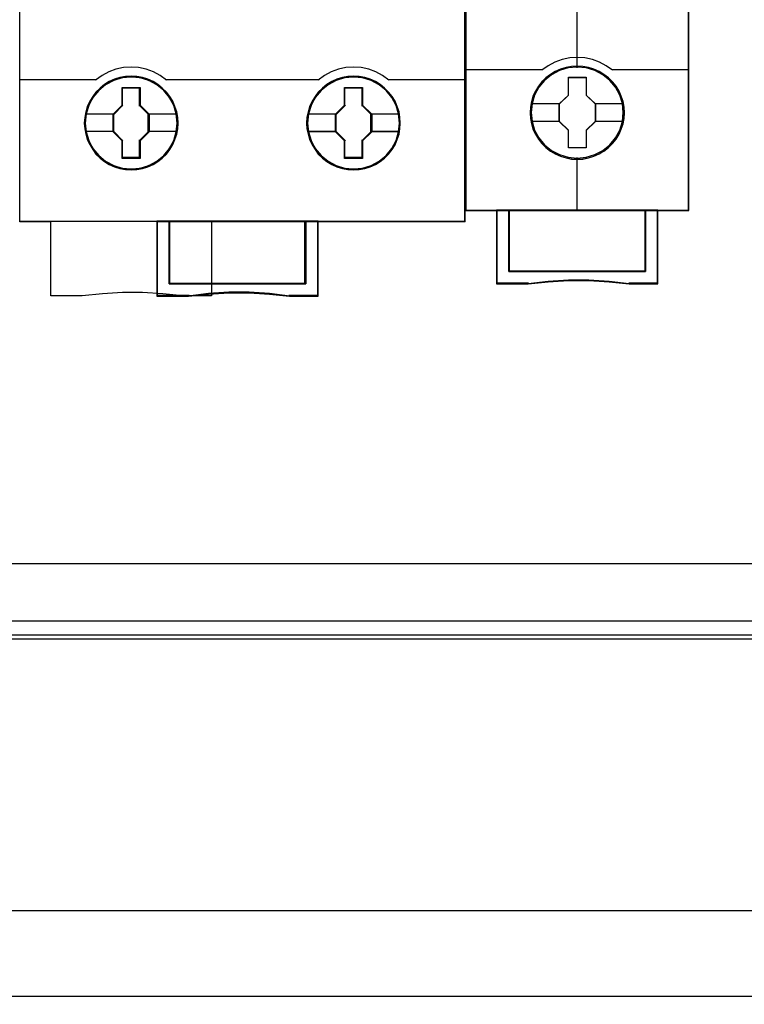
# Model space of a CAD drawing. Extents: x -635870 to -372006, y -44437 to 104716.
# Tile 34 of 246: x -618133 to -617548, y -33929 to -33135. Entities that reach past the tile are written whole.
import ezdxf

# ---------------------------------------------------------------- set-up
doc = ezdxf.new("R2010")
doc.units = 0
doc.header["$MEASUREMENT"] = 0
doc.layers.get('0').update_dxf_attribs({"color": 252})
doc.layers.add('45', color=8, linetype='Continuous')
doc.layers.add('50', color=7, linetype='Continuous')

# ---------------------------------------------------------------- blocks, each defined once
blk = doc.blocks.new('*U1009')
at = {"layer": '50', "color": 7}
for points in [[(59.825943, -92.486155), (387.918232, -92.486155), (387.918232, -379.414356), (59.825943, -379.414356), (59.825943, -92.486155)], [(391.762235, -435.77199), (55.98194, -435.77199), (55.98194, -385.150219), (391.762235, -385.150219), (391.762235, -435.77199)], [(55.98194, -414.285013), (391.762235, -414.285013), (391.762235, -407.405155), (55.98194, -407.405155), (55.98194, -414.285013)]]:
    blk.add_lwpolyline(points, dxfattribs=at)
blk = doc.blocks.new('*U1020')
at = {"layer": '50', "color": 7}
for points in [[(383.999821, -385.499773), (64.001505, -385.499773)], [(67.968952, -384.008872), (379.969373, -384.008872)]]:
    blk.add_lwpolyline(points, dxfattribs=at)
blk = doc.blocks.new('*U1024')
at = {"layer": '45', "color": 59}
blk.add_lwpolyline([(232.935982, -332.918909), (232.935982, -340.384038), (232.935982, -351.828351), (212.503708, -351.828351), (212.503708, -357.808213), (210.193972, -357.808213), (208.58382, -357.63641), (206.951459, -357.547737), (205.32465, -357.547737), (203.708946, -357.63641), (202.08769, -357.808213), (199.54476, -357.808213), (199.54476, -351.828351), (197.046248, -351.828351), (197.046248, -340.384038), (197.046248, -332.918909)], dxfattribs=at)
at = {"layer": '45', "color": 139}
for points in [[(232.901518, -269.156559), (232.901518, -351.863147)], [(208.875173, -340.417903), (208.369337, -340.032526), (207.818537, -339.74201), (207.239635, -339.522642), (206.632631, -339.392206), (206.025627, -339.350704), (205.413003, -339.392206), (204.794758, -339.522642), (204.221477, -339.74201), (203.681918, -340.032526), (203.164841, -340.417903)], [(226.817389, -340.417903), (226.300552, -340.032526), (225.766861, -339.74201), (225.188228, -339.522642), (224.575888, -339.392206), (223.95793, -339.350704), (223.351208, -339.392206), (222.744486, -339.522642), (222.165853, -339.74201), (221.615309, -340.032526), (221.109707, -340.417903)], [(197.014436, -340.349051), (203.233768, -340.349051)], [(208.806247, -340.349051), (215.036183, -340.349051)], [(214.967256, -340.349051), (221.178634, -340.349051)], [(226.751113, -340.349051), (232.970445, -340.349051)], [(205.290972, -341.042863), (206.749042, -341.042863)], [(205.290972, -341.042863), (205.290972, -342.49669)], [(206.680115, -341.042863), (206.680115, -342.49669)], [(223.235839, -341.042863), (224.691258, -341.042863)], [(223.235839, -341.042863), (223.235839, -342.49669)], [(224.622331, -341.042863), (224.622331, -342.49669)], [(204.5964, -343.201094), (205.359899, -342.427838)], [(207.454218, -343.201094), (206.680115, -342.427838)], [(222.530663, -343.201094), (223.304766, -342.427838)], [(225.401736, -343.201094), (224.622331, -342.427838)], [(202.364228, -343.132243), (204.665327, -343.132243)], [(204.5964, -343.132243), (204.5964, -344.596662)], [(207.385291, -343.132243), (209.673135, -343.132243)], [(207.385291, -343.132243), (207.385291, -344.596662)], [(220.309094, -343.132243), (222.59959, -343.132243)], [(222.530663, -343.132243), (222.530663, -344.596662)], [(225.332809, -343.132243), (227.618002, -343.132243)], [(225.332809, -343.132243), (225.332809, -344.596662)], [(202.364228, -344.52781), (204.665327, -344.52781)], [(204.5964, -344.52781), (205.359899, -345.29577)], [(207.454218, -344.52781), (206.680115, -345.29577)], [(207.385291, -344.52781), (209.673135, -344.52781)], [(220.309094, -344.52781), (222.59959, -344.52781)], [(222.530663, -344.52781), (223.304766, -345.29577)], [(225.401736, -344.52781), (224.622331, -345.29577)], [(225.332809, -344.52781), (227.618002, -344.52781)], [(205.290972, -345.226918), (205.290972, -346.686041)], [(206.680115, -345.226918), (206.680115, -346.686041)], [(223.235839, -345.226918), (223.235839, -346.686041)], [(224.622331, -345.226918), (224.622331, -346.686041)], [(205.290972, -346.61719), (206.749042, -346.61719)], [(223.235839, -346.61719), (224.691258, -346.61719)], [(197.014436, -351.794296), (232.970445, -351.794296)], [(208.095769, -351.794296), (208.095769, -357.842639)], [(209.089907, -351.794296), (209.089907, -356.844292)], [(220.043991, -356.844292), (220.043991, -351.794296)], [(221.048734, -351.794296), (221.048734, -357.842639)], [(209.089907, -356.77544), (220.112918, -356.77544)], [(210.701738, -357.773787), (208.095769, -357.773787)], [(218.81391, -357.842639), (217.184409, -357.624308), (215.53811, -357.511622), (213.897411, -357.511622), (212.256711, -357.624308), (210.632811, -357.842639)], [(221.11766, -357.773787), (218.744983, -357.773787)]]:
    blk.add_lwpolyline(points, dxfattribs=at)
at = {"layer": '45', "color": 7}
for points in [[(209.808338, -343.875193), (209.780325, -343.416628), (209.707489, -342.958063), (209.556215, -342.52746), (209.38253, -342.113633), (209.141611, -341.722176), (208.867077, -341.369864), (208.530912, -341.045513), (208.166734, -340.771493), (207.802555, -340.525434), (207.365541, -340.335297), (206.934129, -340.206675), (206.480307, -340.122792), (206.026484, -340.09483), (205.578265, -340.122792), (205.124442, -340.206675), (204.681825, -340.335297), (204.267222, -340.525434), (203.880632, -340.771493), (203.527659, -341.045513), (203.191494, -341.369864), (202.928165, -341.722176), (202.687247, -342.113633), (202.491151, -342.52746), (202.367891, -342.958063), (202.278247, -343.416628), (202.250233, -343.875193), (202.278247, -344.328165), (202.367891, -344.764361), (202.491151, -345.200556), (202.687247, -345.614383), (202.928165, -346.011433), (203.191494, -346.374929), (203.527659, -346.693688), (203.880632, -346.978893), (204.267222, -347.213767), (204.681825, -347.398311), (205.124442, -347.538118), (205.578265, -347.627594), (206.026484, -347.649963), (206.480307, -347.627594), (206.934129, -347.538118), (207.365541, -347.398311), (207.802555, -347.213767), (208.166734, -346.978893), (208.530912, -346.693688), (208.867077, -346.374929), (209.141611, -346.011433), (209.38253, -345.614383), (209.556215, -345.200556), (209.707489, -344.764361), (209.780325, -344.328165), (209.808338, -343.875193)], [(209.808338, -343.875193), (209.780325, -343.416628), (209.707489, -342.958063), (209.556215, -342.52746), (209.38253, -342.113633), (209.141611, -341.722176), (208.867077, -341.369864), (208.530912, -341.045513), (208.166734, -340.771493), (207.802555, -340.525434), (207.365541, -340.335297), (206.934129, -340.206675), (206.480307, -340.122792), (206.026484, -340.09483), (205.578265, -340.122792), (205.124442, -340.206675), (204.681825, -340.335297), (204.267222, -340.525434), (203.880632, -340.771493), (203.527659, -341.045513), (203.191494, -341.369864), (202.928165, -341.722176), (202.687247, -342.113633), (202.491151, -342.52746), (202.367891, -342.958063), (202.278247, -343.416628), (202.250233, -343.875193), (202.278247, -344.328165), (202.367891, -344.764361), (202.491151, -345.200556), (202.687247, -345.614383), (202.928165, -346.011433), (203.191494, -346.374929), (203.527659, -346.693688), (203.880632, -346.978893), (204.267222, -347.213767), (204.681825, -347.398311), (205.124442, -347.538118), (205.578265, -347.627594), (206.026484, -347.649963), (206.480307, -347.627594), (206.934129, -347.538118), (207.365541, -347.398311), (207.802555, -347.213767), (208.166734, -346.978893), (208.530912, -346.693688), (208.867077, -346.374929), (209.141611, -346.011433), (209.38253, -345.614383), (209.556215, -345.200556), (209.707489, -344.764361), (209.780325, -344.328165), (209.808338, -343.875193)], [(209.808338, -343.875193), (209.780325, -343.416628), (209.707489, -342.958063), (209.556215, -342.52746), (209.38253, -342.113633), (209.141611, -341.722176), (208.867077, -341.369864), (208.530912, -341.045513), (208.166734, -340.771493), (207.802555, -340.525434), (207.365541, -340.335297), (206.934129, -340.206675), (206.480307, -340.122792), (206.026484, -340.09483), (205.578265, -340.122792), (205.124442, -340.206675), (204.681825, -340.335297), (204.267222, -340.525434), (203.880632, -340.771493), (203.527659, -341.045513), (203.191494, -341.369864), (202.928165, -341.722176), (202.687247, -342.113633), (202.491151, -342.52746), (202.367891, -342.958063), (202.278247, -343.416628), (202.250233, -343.875193), (202.278247, -344.328165), (202.367891, -344.764361), (202.491151, -345.200556), (202.687247, -345.614383), (202.928165, -346.011433), (203.191494, -346.374929), (203.527659, -346.693688), (203.880632, -346.978893), (204.267222, -347.213767), (204.681825, -347.398311), (205.124442, -347.538118), (205.578265, -347.627594), (206.026484, -347.649963), (206.480307, -347.627594), (206.934129, -347.538118), (207.365541, -347.398311), (207.802555, -347.213767), (208.166734, -346.978893), (208.530912, -346.693688), (208.867077, -346.374929), (209.141611, -346.011433), (209.38253, -345.614383), (209.556215, -345.200556), (209.707489, -344.764361), (209.780325, -344.328165), (209.808338, -343.875193)], [(227.734648, -343.875193), (227.706634, -343.416628), (227.633798, -342.958063), (227.488127, -342.533052), (227.308839, -342.119226), (227.067921, -341.727768), (226.793386, -341.375456), (226.462824, -341.051105), (226.104249, -340.771493), (225.74007, -340.525434), (225.303056, -340.335297), (224.877247, -340.206675), (224.417822, -340.122792), (223.963999, -340.09483), (223.510177, -340.122792), (223.06756, -340.206675), (222.61934, -340.335297), (222.199134, -340.525434), (221.818147, -340.771493), (221.453969, -341.051105), (221.117804, -341.375456), (220.860078, -341.727768), (220.619159, -342.119226), (220.417461, -342.533052), (220.299803, -342.958063), (220.204556, -343.416628), (220.176542, -343.875193), (220.204556, -344.328165), (220.299803, -344.769953), (220.417461, -345.206149), (220.619159, -345.619975), (220.860078, -346.017025), (221.117804, -346.374929), (221.453969, -346.693688), (221.818147, -346.978893), (222.199134, -347.213767), (222.61934, -347.398311), (223.06756, -347.538118), (223.510177, -347.627594), (223.963999, -347.649963), (224.417822, -347.627594), (224.877247, -347.538118), (225.303056, -347.398311), (225.74007, -347.213767), (226.104249, -346.978893), (226.462824, -346.693688), (226.793386, -346.374929), (227.067921, -346.017025), (227.308839, -345.619975), (227.488127, -345.206149), (227.633798, -344.769953), (227.706634, -344.328165), (227.734648, -343.875193)], [(227.734648, -343.875193), (227.706634, -343.416628), (227.633798, -342.958063), (227.488127, -342.533052), (227.308839, -342.119226), (227.067921, -341.727768), (226.793386, -341.375456), (226.462824, -341.051105), (226.104249, -340.771493), (225.74007, -340.525434), (225.303056, -340.335297), (224.877247, -340.206675), (224.417822, -340.122792), (223.963999, -340.09483), (223.510177, -340.122792), (223.06756, -340.206675), (222.61934, -340.335297), (222.199134, -340.525434), (221.818147, -340.771493), (221.453969, -341.051105), (221.117804, -341.375456), (220.860078, -341.727768), (220.619159, -342.119226), (220.417461, -342.533052), (220.299803, -342.958063), (220.204556, -343.416628), (220.176542, -343.875193), (220.204556, -344.328165), (220.299803, -344.769953), (220.417461, -345.206149), (220.619159, -345.619975), (220.860078, -346.017025), (221.117804, -346.374929), (221.453969, -346.693688), (221.818147, -346.978893), (222.199134, -347.213767), (222.61934, -347.398311), (223.06756, -347.538118), (223.510177, -347.627594), (223.963999, -347.649963), (224.417822, -347.627594), (224.877247, -347.538118), (225.303056, -347.398311), (225.74007, -347.213767), (226.104249, -346.978893), (226.462824, -346.693688), (226.793386, -346.374929), (227.067921, -346.017025), (227.308839, -345.619975), (227.488127, -345.206149), (227.633798, -344.769953), (227.706634, -344.328165), (227.734648, -343.875193)], [(227.734648, -343.875193), (227.706634, -343.416628), (227.633798, -342.958063), (227.488127, -342.533052), (227.308839, -342.119226), (227.067921, -341.727768), (226.793386, -341.375456), (226.462824, -341.051105), (226.104249, -340.771493), (225.74007, -340.525434), (225.303056, -340.335297), (224.877247, -340.206675), (224.417822, -340.122792), (223.963999, -340.09483), (223.510177, -340.122792), (223.06756, -340.206675), (222.61934, -340.335297), (222.199134, -340.525434), (221.818147, -340.771493), (221.453969, -341.051105), (221.117804, -341.375456), (220.860078, -341.727768), (220.619159, -342.119226), (220.417461, -342.533052), (220.299803, -342.958063), (220.204556, -343.416628), (220.176542, -343.875193), (220.204556, -344.328165), (220.299803, -344.769953), (220.417461, -345.206149), (220.619159, -345.619975), (220.860078, -346.017025), (221.117804, -346.374929), (221.453969, -346.693688), (221.818147, -346.978893), (222.199134, -347.213767), (222.61934, -347.398311), (223.06756, -347.538118), (223.510177, -347.627594), (223.963999, -347.649963), (224.417822, -347.627594), (224.877247, -347.538118), (225.303056, -347.398311), (225.74007, -347.213767), (226.104249, -346.978893), (226.462824, -346.693688), (226.793386, -346.374929), (227.067921, -346.017025), (227.308839, -345.619975), (227.488127, -345.206149), (227.633798, -344.769953), (227.706634, -344.328165), (227.734648, -343.875193)], [(205.308873, -341.003141), (206.758416, -341.003141), (206.758416, -342.433718), (207.48603, -343.146202), (207.48603, -344.582389), (206.758416, -345.306093), (206.758416, -346.73106), (205.308873, -346.73106), (205.308873, -345.306093), (204.56989, -344.582389), (204.56989, -343.146202), (205.308873, -342.433718), (205.308873, -341.003141)], [(205.308873, -341.003141), (206.758416, -341.003141), (206.758416, -342.433718), (207.48603, -343.146202), (207.48603, -344.582389), (206.758416, -345.306093), (206.758416, -346.73106), (205.308873, -346.73106), (205.308873, -345.306093), (204.56989, -344.582389), (204.56989, -343.146202), (205.308873, -342.433718), (205.308873, -341.003141)], [(205.308873, -341.003141), (206.758416, -341.003141), (206.758416, -341.003141), (206.758416, -342.433718), (206.758416, -342.433718), (207.48603, -343.146202), (207.48603, -343.146202), (207.48603, -344.582389), (207.48603, -344.582389), (206.758416, -345.306093), (206.758416, -345.306093), (206.758416, -346.73106), (206.758416, -346.73106), (205.308873, -346.73106), (205.308873, -346.73106), (205.308873, -345.306093), (205.308873, -345.306093), (204.56989, -344.582389), (204.56989, -344.582389), (204.56989, -343.146202), (204.56989, -343.146202), (205.308873, -342.433718), (205.308873, -342.433718), (205.308873, -341.003141), (205.308873, -341.003141)], [(205.324562, -341.037567), (206.742479, -341.037567), (206.742479, -342.450948), (207.454218, -343.154867), (207.454218, -344.573791), (206.742479, -345.288795), (206.742479, -346.696634), (205.324562, -346.696634), (205.324562, -345.288795), (204.601702, -344.573791), (204.601702, -343.154867), (205.324562, -342.450948), (205.324562, -341.037567)], [(223.240769, -341.008437), (224.69163, -341.008437), (224.69163, -342.439093), (225.425595, -343.146005), (225.425595, -344.587881), (224.69163, -345.311625), (224.69163, -346.73106), (223.240769, -346.73106), (223.240769, -345.311625), (222.506804, -344.587881), (222.506804, -343.146005), (223.240769, -342.439093), (223.240769, -341.008437)], [(223.240769, -341.008437), (224.69163, -341.008437), (224.69163, -342.439093), (225.425595, -343.146005), (225.425595, -344.587881), (224.69163, -345.311625), (224.69163, -346.73106), (223.240769, -346.73106), (223.240769, -345.311625), (222.506804, -344.587881), (222.506804, -343.146005), (223.240769, -342.439093), (223.240769, -341.008437)], [(223.240769, -341.008437), (224.69163, -341.008437), (224.69163, -341.008437), (224.69163, -342.439093), (224.69163, -342.439093), (225.425595, -343.146005), (225.425595, -343.146005), (225.425595, -344.587881), (225.425595, -344.587881), (224.69163, -345.311625), (224.69163, -345.311625), (224.69163, -346.73106), (224.69163, -346.73106), (223.240769, -346.73106), (223.240769, -346.73106), (223.240769, -345.311625), (223.240769, -345.311625), (222.506804, -344.587881), (222.506804, -344.587881), (222.506804, -343.146005), (222.506804, -343.146005), (223.240769, -342.439093), (223.240769, -342.439093), (223.240769, -341.008437), (223.240769, -341.008437)], [(223.2579, -341.042863), (224.674499, -341.042863), (224.674499, -342.456306), (225.391131, -343.154713), (225.391131, -344.579241), (224.674499, -345.294277), (224.674499, -346.696634), (223.2579, -346.696634), (223.2579, -345.294277), (222.541267, -344.579241), (222.541267, -343.154713), (223.2579, -342.456306), (223.2579, -341.042863)], [(220.107389, -356.833647), (209.094877, -356.833647), (209.094877, -351.794296), (208.095769, -351.794296), (208.095769, -357.842639), (210.646564, -357.842639), (212.26523, -357.668868), (213.900641, -357.57918), (215.536052, -357.57918), (217.177045, -357.668868), (218.801293, -357.842639), (221.11766, -357.842639), (221.11766, -351.794296), (220.107389, -351.794296), (220.107389, -356.833647)], [(209.089907, -356.844292), (220.112918, -356.844292), (220.112918, -351.794296), (209.089907, -351.794296), (209.089907, -356.844292)]]:
    blk.add_lwpolyline(points, close=True, dxfattribs=at)
at = {"layer": '45', "color": 139}
for points in [[(209.773875, -343.875169), (209.746107, -343.420462), (209.67391, -342.965755), (209.523962, -342.538774), (209.3518, -342.128428), (209.112994, -341.740264), (208.840867, -341.390916), (208.50765, -341.069293), (208.146665, -340.797578), (207.78568, -340.553589), (207.352498, -340.365052), (206.924869, -340.237512), (206.475026, -340.154334), (206.025183, -340.126608), (205.580894, -340.154334), (205.131051, -340.237512), (204.692315, -340.365052), (204.281348, -340.553589), (203.898148, -340.797578), (203.54827, -341.069293), (203.215053, -341.390916), (202.954033, -341.740264), (202.715228, -342.128428), (202.520851, -342.538774), (202.398671, -342.965755), (202.309814, -343.420462), (202.282045, -343.875169), (202.309814, -344.324331), (202.398671, -344.756857), (202.520851, -345.189384), (202.715228, -345.599729), (202.954033, -345.993439), (203.215053, -346.353878), (203.54827, -346.669954), (203.898148, -346.95276), (204.281348, -347.185659), (204.692315, -347.368651), (205.131051, -347.507281), (205.580894, -347.596004), (206.025183, -347.618185), (206.475026, -347.596004), (206.924869, -347.507281), (207.352498, -347.368651), (207.78568, -347.185659), (208.146665, -346.95276), (208.50765, -346.669954), (208.840867, -346.353878), (209.112994, -345.993439), (209.3518, -345.599729), (209.523962, -345.189384), (209.67391, -344.756857), (209.746107, -344.324331), (209.773875, -343.875169)], [(209.752667, -343.869748), (209.719035, -343.332826), (209.601324, -342.807089), (209.41635, -342.31491), (209.152902, -341.856289), (208.850217, -341.436818), (208.469058, -341.062091), (208.026241, -340.743293), (207.572214, -340.491611), (207.067739, -340.301451), (206.552054, -340.189592), (206.025158, -340.150441), (205.487051, -340.189592), (204.971365, -340.301451), (204.472496, -340.491611), (204.007258, -340.743293), (203.581257, -341.062091), (203.216914, -341.436818), (202.897413, -341.856289), (202.63957, -342.31491), (202.454596, -342.807089), (202.336885, -343.332826), (202.303254, -343.869748), (202.336885, -344.389892), (202.454596, -344.915629), (202.63957, -345.413401), (202.897413, -345.872022), (203.216914, -346.291493), (203.581257, -346.66622), (204.007258, -346.996204), (204.472496, -347.253479), (204.971365, -347.42686), (205.487051, -347.538719), (206.025158, -347.589056), (206.552054, -347.538719), (207.067739, -347.42686), (207.572214, -347.253479), (208.026241, -346.996204), (208.469058, -346.66622), (208.850217, -346.291493), (209.152902, -345.872022), (209.41635, -345.413401), (209.601324, -344.915629), (209.719035, -344.389892), (209.752667, -343.869748)], [(209.734109, -343.869748), (209.661272, -343.136897), (209.459569, -342.448799), (209.106588, -341.811051), (208.652755, -341.251622), (208.086865, -340.798485), (207.448138, -340.451639), (206.747779, -340.233461), (206.025008, -340.16633), (205.302238, -340.233461), (204.618688, -340.451639), (203.968754, -340.798485), (203.41407, -341.251622), (202.949032, -341.811051), (202.607257, -342.448799), (202.394348, -343.136897), (202.327113, -343.869748), (202.394348, -344.585817), (202.607257, -345.285103), (202.949032, -345.917258), (203.41407, -346.482281), (203.968754, -346.946607), (204.618688, -347.287858), (205.302238, -347.500441), (206.025008, -347.573167), (206.747779, -347.500441), (207.448138, -347.287858), (208.086865, -346.946607), (208.652755, -346.482281), (209.106588, -345.917258), (209.459569, -345.285103), (209.661272, -344.585817), (209.734109, -343.869748)], [(227.700184, -343.875169), (227.672416, -343.420462), (227.600219, -342.965755), (227.455825, -342.544319), (227.278109, -342.133974), (227.039304, -341.745809), (226.767177, -341.396461), (226.439513, -341.074839), (226.084082, -340.797578), (225.723097, -340.553589), (225.289915, -340.365052), (224.86784, -340.237512), (224.412443, -340.154334), (223.9626, -340.126608), (223.512757, -340.154334), (223.074021, -340.237512), (222.629732, -340.365052), (222.213211, -340.553589), (221.835565, -340.797578), (221.47458, -341.074839), (221.141363, -341.396461), (220.885896, -341.745809), (220.647091, -342.133974), (220.44716, -342.544319), (220.330534, -342.965755), (220.236123, -343.420462), (220.208355, -343.875169), (220.236123, -344.324331), (220.330534, -344.762403), (220.44716, -345.194929), (220.647091, -345.605274), (220.885896, -345.998984), (221.141363, -346.353878), (221.47458, -346.669954), (221.835565, -346.95276), (222.213211, -347.185659), (222.629732, -347.368651), (223.074021, -347.507281), (223.512757, -347.596004), (223.9626, -347.618185), (224.412443, -347.596004), (224.86784, -347.507281), (225.289915, -347.368651), (225.723097, -347.185659), (226.084082, -346.95276), (226.439513, -346.669954), (226.767177, -346.353878), (227.039304, -345.998984), (227.278109, -345.605274), (227.455825, -345.194929), (227.600219, -344.762403), (227.672416, -344.324331), (227.700184, -343.875169)], [(227.678976, -343.869748), (227.645352, -343.332826), (227.527669, -342.807089), (227.342738, -342.31491), (227.096164, -341.856289), (226.76553, -341.436818), (226.401272, -341.062091), (225.975371, -340.743293), (225.515846, -340.491611), (225.017093, -340.301451), (224.495925, -340.189592), (223.957944, -340.150441), (223.431172, -340.189592), (222.915607, -340.301451), (222.41125, -340.491611), (221.957329, -340.743293), (221.525824, -341.062091), (221.150359, -341.436818), (220.830933, -341.856289), (220.584358, -342.31491), (220.38822, -342.807089), (220.281744, -343.332826), (220.24812, -343.869748), (220.281744, -344.389892), (220.38822, -344.915629), (220.584358, -345.413401), (220.830933, -345.872022), (221.150359, -346.291493), (221.525824, -346.66622), (221.957329, -346.996204), (222.41125, -347.253479), (222.915607, -347.42686), (223.431172, -347.538719), (223.957944, -347.589056), (224.495925, -347.538719), (225.017093, -347.42686), (225.515846, -347.253479), (225.975371, -346.996204), (226.401272, -346.66622), (226.76553, -346.291493), (227.096164, -345.872022), (227.342738, -345.413401), (227.527669, -344.915629), (227.645352, -344.389892), (227.678976, -343.869748)], [(227.66307, -343.869748), (227.595811, -343.136897), (227.388431, -342.454394), (227.040928, -341.816645), (226.581329, -341.257216), (226.020841, -340.798485), (225.381885, -340.451639), (224.681275, -340.233461), (223.963851, -340.16633), (223.235217, -340.233461), (222.551422, -340.451639), (221.912466, -340.798485), (221.340769, -341.257216), (220.875564, -341.816645), (220.539271, -342.454394), (220.326286, -343.136897), (220.253423, -343.869748), (220.326286, -344.591412), (220.539271, -345.290697), (220.875564, -345.922852), (221.340769, -346.482281), (221.912466, -346.946607), (222.551422, -347.287858), (223.235217, -347.500441), (223.963851, -347.573167), (224.681275, -347.500441), (225.381885, -347.287858), (226.020841, -346.946607), (226.581329, -346.482281), (227.040928, -345.922852), (227.388431, -345.290697), (227.595811, -344.591412), (227.66307, -343.869748)]]:
    blk.add_lwpolyline(points, close=True, dxfattribs=at)
at = {"layer": '45', "color": 7}
for points in [[(202.321811, -343.12165), (204.638817, -343.12165)], [(207.417103, -343.12165), (209.734109, -343.12165)], [(220.24812, -343.12165), (222.575731, -343.12165)], [(225.356668, -343.12165), (227.66307, -343.12165)], [(202.321811, -344.538403), (204.638817, -344.538403)], [(207.417103, -344.538403), (209.734109, -344.538403)], [(220.24812, -344.543699), (222.575731, -344.543699)], [(225.356668, -344.543699), (227.66307, -344.543699)]]:
    blk.add_lwpolyline(points, dxfattribs=at)
at = {"layer": '45', "color": 59}
for points in [[(220.107389, -356.833647), (209.094877, -356.833647), (209.094877, -351.794296), (208.095769, -351.794296), (208.095769, -357.842639), (210.646564, -357.842639), (212.26523, -357.668868), (213.900641, -357.57918), (215.536052, -357.57918), (217.177045, -357.668868), (218.801293, -357.842639), (221.11766, -357.842639), (221.11766, -351.794296), (220.107389, -351.794296), (220.107389, -356.833647)], [(220.078068, -356.810266), (209.121604, -356.810266), (209.121604, -351.826074), (208.127581, -351.826074), (208.127581, -357.808213), (210.665394, -357.808213), (212.275822, -357.636344), (213.902909, -357.547638), (215.529997, -357.547638), (217.162638, -357.636344), (218.778619, -357.808213), (221.083197, -357.808213), (221.083197, -351.826074), (220.078068, -351.826074), (220.078068, -356.810266)], [(209.089907, -356.844292), (220.112918, -356.844292), (220.112918, -351.794296), (209.089907, -351.794296), (209.089907, -356.844292)], [(209.12172, -356.812514), (220.078454, -356.812514), (220.078454, -351.826074), (209.12172, -351.826074), (209.12172, -356.812514)]]:
    blk.add_lwpolyline(points, close=True, dxfattribs=at)
blk = doc.blocks.new('*U1025')
at = {"layer": '45', "color": 7}
for points in [[(250.994843, -269.159207), (233.00756, -269.159207), (233.00756, -350.928355), (250.994843, -350.928355), (250.994843, -269.159207)], [(245.804113, -343.039664), (245.781777, -342.587871), (245.709184, -342.136078), (245.552829, -341.700813), (245.374138, -341.287588), (245.139606, -340.890891), (244.854817, -340.543782), (244.525355, -340.22422), (244.156804, -339.943227), (243.78267, -339.700801), (243.34711, -339.513472), (242.917134, -339.38675), (242.459238, -339.304105), (242.001342, -339.276556), (241.543446, -339.304105), (241.096718, -339.38675), (240.644406, -339.513472), (240.231183, -339.700801), (239.840296, -339.943227), (239.47733, -340.22422), (239.142284, -340.543782), (238.874247, -340.890891), (238.628547, -341.287588), (238.433103, -341.700813), (238.310253, -342.136078), (238.220908, -342.587871), (238.192987, -343.039664), (238.220908, -343.491458), (238.310253, -343.926722), (238.433103, -344.361986), (238.628547, -344.775212), (238.874247, -345.171909), (239.142284, -345.530038), (239.47733, -345.855108), (239.840296, -346.130592), (240.231183, -346.361999), (240.644406, -346.549328), (241.096718, -346.68156), (241.543446, -346.775224), (242.001342, -346.797263), (242.459238, -346.775224), (242.917134, -346.68156), (243.34711, -346.549328), (243.78267, -346.361999), (244.156804, -346.130592), (244.525355, -345.855108), (244.854817, -345.530038), (245.139606, -345.171909), (245.374138, -344.775212), (245.552829, -344.361986), (245.709184, -343.926722), (245.781777, -343.491458), (245.804113, -343.039664)], [(245.804113, -343.039664), (245.781777, -342.587871), (245.709184, -342.136078), (245.552829, -341.700813), (245.374138, -341.287588), (245.139606, -340.890891), (244.854817, -340.543782), (244.525355, -340.22422), (244.156804, -339.943227), (243.78267, -339.700801), (243.34711, -339.513472), (242.917134, -339.38675), (242.459238, -339.304105), (242.001342, -339.276556), (241.543446, -339.304105), (241.096718, -339.38675), (240.644406, -339.513472), (240.231183, -339.700801), (239.840296, -339.943227), (239.47733, -340.22422), (239.142284, -340.543782), (238.874247, -340.890891), (238.628547, -341.287588), (238.433103, -341.700813), (238.310253, -342.136078), (238.220908, -342.587871), (238.192987, -343.039664), (238.220908, -343.491458), (238.310253, -343.926722), (238.433103, -344.361986), (238.628547, -344.775212), (238.874247, -345.171909), (239.142284, -345.530038), (239.47733, -345.855108), (239.840296, -346.130592), (240.231183, -346.361999), (240.644406, -346.549328), (241.096718, -346.68156), (241.543446, -346.775224), (242.001342, -346.797263), (242.459238, -346.775224), (242.917134, -346.68156), (243.34711, -346.549328), (243.78267, -346.361999), (244.156804, -346.130592), (244.525355, -345.855108), (244.854817, -345.530038), (245.139606, -345.171909), (245.374138, -344.775212), (245.552829, -344.361986), (245.709184, -343.926722), (245.781777, -343.491458), (245.804113, -343.039664)], [(245.782905, -343.039651), (245.760685, -342.590085), (245.688471, -342.140518), (245.532933, -341.7074), (245.355176, -341.296211), (245.121869, -340.90147), (244.838568, -340.556072), (244.510828, -340.238086), (244.144203, -339.958478), (243.772023, -339.717247), (243.338739, -339.530841), (242.91101, -339.404744), (242.455506, -339.322506), (242.000002, -339.295093), (241.544498, -339.322506), (241.100105, -339.404744), (240.650156, -339.530841), (240.239091, -339.717247), (239.850247, -339.958478), (239.489177, -340.238086), (239.155881, -340.556072), (238.889245, -340.90147), (238.644828, -341.296211), (238.450406, -341.7074), (238.328198, -342.140518), (238.239319, -342.590085), (238.211544, -343.039651), (238.239319, -343.489217), (238.328198, -343.922336), (238.450406, -344.355454), (238.644828, -344.766643), (238.889245, -345.161384), (239.155881, -345.517748), (239.489177, -345.841216), (239.850247, -346.115342), (240.239091, -346.345607), (240.650156, -346.532013), (241.100105, -346.663593), (241.544498, -346.756796), (242.000002, -346.778726), (242.455506, -346.756796), (242.91101, -346.663593), (243.338739, -346.532013), (243.772023, -346.345607), (244.144203, -346.115342), (244.510828, -345.841216), (244.838568, -345.517748), (245.121869, -345.161384), (245.355176, -344.766643), (245.532933, -344.355454), (245.688471, -343.922336), (245.760685, -343.489217), (245.782905, -343.039651)], [(241.28559, -340.179571), (242.733716, -340.179571), (242.733716, -341.609069), (243.460597, -342.31554), (243.460597, -343.745039), (242.733716, -344.462548), (242.733716, -345.881008), (241.28559, -345.881008), (241.28559, -344.462548), (240.541806, -343.745039), (240.541806, -342.31554), (241.28559, -341.609069), (241.28559, -340.179571)], [(241.28559, -340.179571), (242.733716, -340.179571), (242.733716, -340.179571), (242.733716, -341.609069), (242.733716, -341.609069), (243.460597, -342.31554), (243.460597, -342.31554), (243.460597, -343.745039), (243.460597, -343.745039), (242.733716, -344.462548), (242.733716, -344.462548), (242.733716, -345.881008), (242.733716, -345.881008), (241.28559, -345.881008), (241.28559, -345.881008), (241.28559, -344.462548), (241.28559, -344.462548), (240.541806, -343.745039), (240.541806, -343.745039), (240.541806, -342.31554), (240.541806, -342.31554), (241.28559, -341.609069), (241.28559, -341.609069), (241.28559, -340.179571), (241.28559, -340.179571)], [(241.294014, -340.200756), (242.722411, -340.200756), (242.722411, -341.620295), (243.439389, -342.321844), (243.439389, -343.741383), (242.722411, -344.453893), (242.722411, -345.862471), (241.294014, -345.862471), (241.294014, -344.453893), (240.560363, -343.741383), (240.560363, -342.321844), (241.294014, -341.620295), (241.294014, -340.200756)], [(247.505612, -350.888633), (247.505612, -355.843038), (236.496791, -355.843038), (236.496791, -350.888633), (235.499534, -350.888633), (235.499534, -356.841643), (238.045602, -356.841643), (239.666841, -356.665094), (241.299222, -356.57682), (242.931603, -356.57682), (244.563984, -356.665094), (246.190793, -356.841643), (248.502869, -356.841643), (248.502869, -350.888633), (247.505612, -350.888633)], [(241.995627, -350.888633), (236.493673, -350.888633), (236.493673, -355.848592), (247.50873, -355.848592), (247.50873, -350.888633), (241.995627, -350.888633)], [(247.50873, -355.848592), (247.50873, -350.888633), (241.995627, -350.888633), (236.493673, -350.888633), (236.493673, -355.848592), (247.50873, -355.848592)]]:
    blk.add_lwpolyline(points, close=True, dxfattribs=at)
at = {"layer": '45', "color": 139}
for points in [[(250.994843, -269.159207), (233.00756, -269.159207), (233.00756, -350.928355), (250.994843, -350.928355), (250.994843, -269.159207)], [(245.713978, -343.028858), (245.641397, -342.306897), (245.434822, -341.623515), (245.088668, -340.989733), (244.630852, -340.433107), (244.066957, -339.981193), (243.419314, -339.639502), (242.721424, -339.430079), (241.995618, -339.363945), (241.275395, -339.430079), (240.583088, -339.639502), (239.935446, -339.981193), (239.37155, -340.433107), (238.913734, -340.989733), (238.567581, -341.623515), (238.355422, -342.306897), (238.288424, -343.028858), (238.355422, -343.745307), (238.567581, -344.4342), (238.913734, -345.062471), (239.37155, -345.619097), (239.935446, -346.076522), (240.583088, -346.412702), (241.275395, -346.627637), (241.995618, -346.699282), (242.721424, -346.627637), (243.419314, -346.412702), (244.066957, -346.076522), (244.630852, -345.619097), (245.088668, -345.062471), (245.434822, -344.4342), (245.641397, -343.745307), (245.713978, -343.028858)]]:
    blk.add_lwpolyline(points, close=True, dxfattribs=at)
at = {"layer": '45', "color": 59}
for points in [[(250.976286, -269.177744), (233.026117, -269.177744), (233.026117, -350.909818), (250.976286, -350.909818), (250.976286, -269.177744)], [(247.505612, -350.888633), (247.505612, -355.843038), (236.496791, -355.843038), (236.496791, -350.888633), (235.499534, -350.888633), (235.499534, -356.841643), (238.045602, -356.841643), (239.666841, -356.665094), (241.299222, -356.57682), (242.931603, -356.57682), (244.563984, -356.665094), (246.190793, -356.841643), (248.502869, -356.841643), (248.502869, -350.888633), (247.505612, -350.888633)], [(247.487453, -350.90717), (247.487453, -355.83072), (236.512298, -355.83072), (236.512298, -350.90717), (235.518091, -350.90717), (235.518091, -356.823106), (238.056374, -356.823106), (239.672654, -356.647657), (241.300043, -356.559932), (242.927432, -356.559932), (244.554821, -356.647657), (246.176655, -356.823106), (248.48166, -356.823106), (248.48166, -350.90717), (247.487453, -350.90717)], [(241.995627, -350.888633), (236.493673, -350.888633), (236.493673, -355.848592), (247.50873, -355.848592), (247.50873, -350.888633), (241.995627, -350.888633)], [(247.50873, -355.848592), (247.50873, -350.888633), (241.995627, -350.888633), (236.493673, -350.888633), (236.493673, -355.848592), (247.50873, -355.848592)], [(241.994321, -350.90717), (236.51223, -350.90717), (236.51223, -355.830055), (247.487521, -355.830055), (247.487521, -350.90717), (241.994321, -350.90717)]]:
    blk.add_lwpolyline(points, close=True, dxfattribs=at)
at = {"layer": '45', "color": 139}
for points in [[(241.976016, -332.179551), (241.976016, -339.408963)], [(244.847089, -339.602277), (244.332705, -339.248226), (243.795956, -338.95699), (243.220069, -338.751412), (242.610635, -338.62007), (241.99561, -338.580096), (241.391768, -338.62007), (240.782334, -338.751412), (240.206447, -338.95699), (239.658516, -339.248226), (239.155313, -339.602277)], [(233.00756, -339.562555), (239.195079, -339.562555)], [(244.807323, -339.562555), (250.994843, -339.562555)], [(241.976016, -346.651615), (241.976016, -350.928355)], [(235.499534, -350.888633), (235.499534, -356.841643)], [(236.493673, -350.888633), (236.493673, -355.848592)], [(247.466313, -355.848592), (247.466313, -350.888633)], [(248.460452, -350.888633), (248.460452, -356.841643)], [(236.493673, -355.80887), (247.50873, -355.80887)], [(246.196467, -356.841643), (244.566721, -356.63862), (242.931394, -356.537108), (241.296067, -356.537108), (239.66074, -356.63862), (238.036576, -356.841643)], [(238.078993, -356.799273), (235.499534, -356.799273)], [(248.502869, -356.799273), (246.156701, -356.799273)]]:
    blk.add_lwpolyline(points, dxfattribs=at)
at = {"layer": '45', "color": 7}
for points in [[(238.264565, -342.300728), (240.584222, -342.300728)], [(243.41818, -342.300728), (245.729884, -342.300728)], [(238.264565, -343.720129), (240.584222, -343.720129)], [(243.41818, -343.720129), (245.729884, -343.720129)]]:
    blk.add_lwpolyline(points, dxfattribs=at)
at = {"layer": '45', "color": 140}
blk.add_lwpolyline([(247.487521, -355.830055), (247.487521, -350.90717), (241.994321, -350.90717), (236.51223, -350.90717), (236.51223, -355.830055), (247.487521, -355.830055)], close=True, dxfattribs=at)

msp = doc.modelspace()

# ---------------------------------------------------------------- block references
at = {"xscale": 10, "yscale": 10, "zscale": 10}
for name in ['*U1009', '*U1020', '*U1024', '*U1025']:
    msp.add_blockref(name, (-620103.09, -29779.66), dxfattribs=at)

doc.saveas('drawing.dxf')
